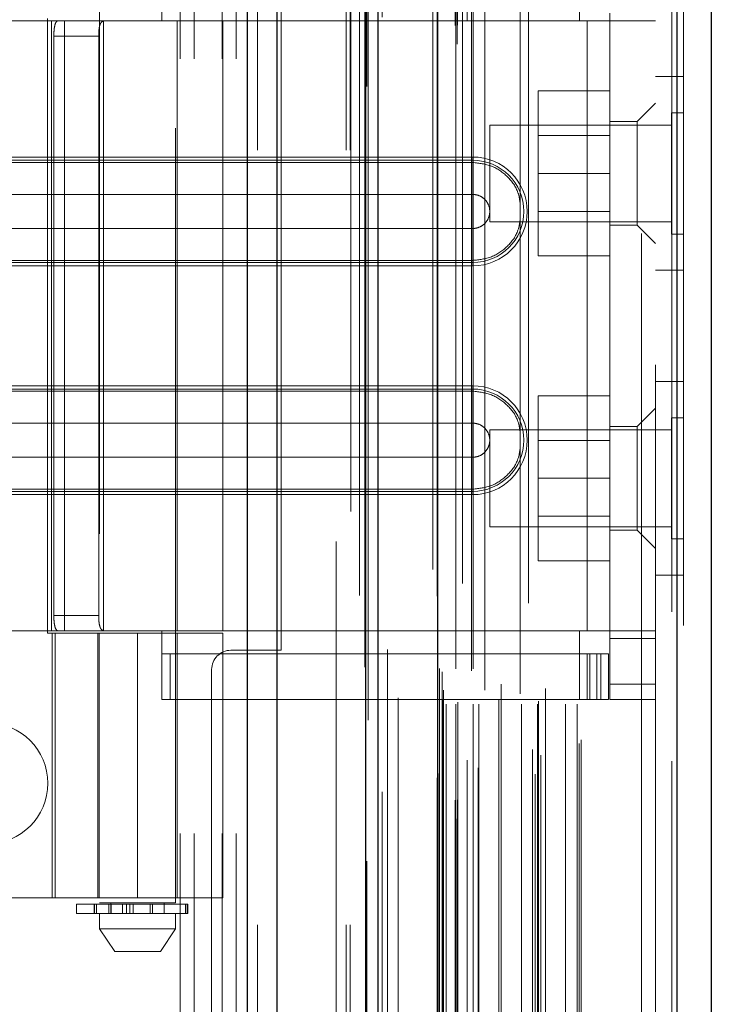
# Model space of a CAD drawing. Header units: inches. Extents: x 0.2 to 10.8, y 0.2 to 8.2.
# Tile 62 of 164: x 1.7861 to 1.8755, y 4.775 to 4.9021. Entities that reach past the tile are written whole.
import ezdxf

# ---------------------------------------------------------------- set-up
doc = ezdxf.new("R2010")
doc.units = ezdxf.units.IN
doc.header["$MEASUREMENT"] = 0
doc.linetypes.add('HIDDEN', pattern=[0.075, 0.05, -0.025])

msp = doc.modelspace()

# ---------------------------------------------------------------- linework, layer by layer
at = {"color": 7, "linetype": 'Continuous', "lineweight": 25}
for p, q in [((1.8155873, 3.085296), (1.8155873, 5.1527937)), ((1.8194057, 3.085296), (1.8194057, 5.1520855)), ((1.8308512, 3.085296), (1.8308512, 5.1467013)), ((1.8324329, 3.085296), (1.8324329, 5.146546)), ((1.8401147, 5.1311235), (1.8401147, 3.1009586)), ((1.8710273, 5.1256728), (1.8710273, 3.1064094)), ((1.8754896, 5.1239057), (1.8754896, 3.1081764))]:
    msp.add_line(p, q, dxfattribs=at)
at = {"color": 7, "linetype": 'HIDDEN', "lineweight": 18}
for p, q in [((1.8155873, 5.1527937), (1.8155873, 3.085296)), ((1.8155873, 5.1527937), (1.8155873, 3.085296)), ((1.8155873, 3.085296), (1.8155873, 5.1527937)), ((1.8168601, 3.085296), (1.8168601, 5.1520855)), ((1.8168601, 3.085296), (1.8168601, 5.1520855)), ((1.8194057, 3.085296), (1.8194057, 5.1520855)), ((1.8283057, 3.085296), (1.8283057, 5.1467013)), ((1.8283057, 3.085296), (1.8283057, 5.1467013)), ((1.8288329, 3.085296), (1.8288329, 5.146546)), ((1.8308512, 3.085296), (1.8308512, 5.1467013)), ((1.8310038, 3.0934764), (1.8310038, 5.1386057)), ((1.84265, 3.0989582), (1.84265, 5.1331239)), ((1.84265, 3.0989582), (1.84265, 5.1331239)), ((1.8394896, 5.1311235), (1.8394896, 3.1009586)), ((1.8423948, 3.1013607), (1.8423948, 5.1307214)), ((1.8427006, 3.1014146), (1.8427006, 5.1306675)), ((1.8439326, 3.1019994), (1.8439326, 5.1300827)), ((1.8329569, 3.1024517), (1.8329569, 5.1296335)), ((1.8433373, 5.1293352), (1.8433373, 3.1027295)), ((1.8300393, 5.1278021), (1.8300393, 3.1042747)), ((1.8400533, 5.1277071), (1.8400533, 3.1043751)), ((1.8400694, 3.1042492), (1.8400694, 5.1278329)), ((1.8527374, 3.1047376), (1.8527374, 5.1273445)), ((1.8403403, 3.1048274), (1.8403403, 5.1272547)), ((1.8403403, 3.1048274), (1.8403403, 5.1272547)), ((1.8453714, 3.1055421), (1.8453714, 5.1265412)), ((1.8518784, 5.1267901), (1.8518784, 3.1052946)), ((1.8439513, 3.1065277), (1.8439513, 5.1255545)), ((1.8534456, 3.1071576), (1.8534456, 5.1249266)), ((1.8704021, 5.1256728), (1.8704021, 3.1064094)), ((1.8704021, 3.1064094), (1.8704021, 5.1256728)), ((1.8710273, 3.1064094), (1.8710273, 5.1256728)), ((1.8523868, 3.1079191), (1.8523868, 5.1241631)), ((1.8718896, 5.1239057), (1.8718896, 3.1081764)), ((1.8350189, 3.1092155), (1.8350189, 5.1228668)), ((1.858397, 3.1087005), (1.858397, 5.1233816)), ((1.8586566, 3.1091389), (1.8586566, 5.1229432)), ((1.830742, 5.1185429), (1.830742, 3.1135406)), ((1.8407429, 3.1142693), (1.8407429, 5.1178129)), ((1.8407429, 3.1142693), (1.8407429, 5.1178129)), ((1.8412487, 3.1137693), (1.8412487, 5.1183129)), ((1.8412487, 3.1137693), (1.8412487, 5.1183129)), ((1.8424929, 5.1183129), (1.8424929, 3.1137693)), ((1.8424929, 3.1137693), (1.8424929, 5.1183129)), ((1.8427429, 3.1140193), (1.8427429, 5.1180629)), ((1.8444929, 5.1180629), (1.8444929, 3.1140193)), ((1.8447429, 3.1137693), (1.8447429, 5.1183129)), ((1.8447429, 5.1183129), (1.8447429, 3.1137693)), ((1.8454468, 3.1137693), (1.8454468, 5.1183129)), ((1.8480259, 3.1143192), (1.8480259, 5.1177719)), ((1.8509491, 3.1137693), (1.8509491, 5.1183129)), ((1.8530161, 3.1137693), (1.8530161, 5.1183129)), ((1.8531434, 3.1141677), (1.8531434, 5.1179162)), ((1.856637, 3.1137693), (1.856637, 5.1183129)), ((1.8581566, 3.1137693), (1.8581566, 5.1183129)), ((1.8581566, 3.1137693), (1.8581566, 5.1183129)), ((1.8408896, 3.1155661), (1.8408896, 5.1165161)), ((1.8540521, 3.1157889), (1.8540521, 5.1162933)), ((1.8462213, 5.1155652), (1.8462213, 3.1165003)), ((1.8483544, 3.1163464), (1.8483544, 5.1157357)), ((1.8483544, 3.1163464), (1.8483544, 5.1157357)), ((1.8507879, 5.1150756), (1.8507879, 3.1170073)), ((1.8403723, 3.118381), (1.8403723, 5.1137011)), ((1.8403723, 3.118381), (1.8403723, 5.1137011)), ((1.8407006, 3.1179172), (1.8407006, 5.114165)), ((1.8407006, 3.1179172), (1.8407006, 5.114165)), ((1.8311769, 5.1117143), (1.8311769, 3.1203763)), ((1.8311769, 5.1116933), (1.8311769, 3.120368)), ((1.8336572, 3.1208353), (1.8336572, 5.1112469)), ((1.8270329, 3.134746), (1.8270329, 5.097296)), ((1.8270329, 3.134746), (1.8270329, 5.097296)), ((1.8270329, 3.134746), (1.8270329, 5.097296)), ((1.8270329, 3.134746), (1.8270329, 5.097296)), ((1.8664896, 3.1575661), (1.8664896, 5.0745161)), ((1.8664896, 3.1575661), (1.8664896, 5.0745161)), ((1.8664896, 5.0745161), (1.8664896, 3.1575661)), ((1.8664896, 5.0745161), (1.8664896, 3.1575661)), ((1.8682896, 3.1575661), (1.8682896, 5.0745161)), ((1.8068829, 4.697046), (1.8068829, 5.028146)), ((1.8068829, 4.697046), (1.8068829, 5.028146)), ((1.8086829, 4.697046), (1.8086829, 5.028146)), ((1.8122829, 4.697046), (1.8122829, 5.028146)), ((1.8140829, 4.697046), (1.8140829, 5.028146)), ((1.8140829, 4.697046), (1.8140829, 5.028146)), ((1.7964392, 4.9357586), (1.7964392, 4.7881208)), ((1.8062817, 4.7881208), (1.8062817, 4.9357586)), ((1.80451, 4.9019712), (1.80451, 4.9108295)), ((1.858447, 4.9019712), (1.858447, 4.9108295)), ((1.8199329, 4.820721), (1.8199329, 4.904471)), ((1.862384, 4.9019712), (1.862384, 4.9029554)), ((1.7902249, 4.9019712), (1.7718329, 4.9019712)), ((1.7897282, 4.9022665), (1.7897282, 4.8229358)), ((1.7902249, 4.9019712), (1.7902249, 4.823231)), ((1.7919121, 4.9019712), (1.7902249, 4.9019712)), ((1.7902249, 4.9019712), (1.7902249, 4.823231)), ((1.7919121, 4.9019712), (1.7919121, 4.823231)), ((1.812384, 4.9019712), (1.7919121, 4.9019712)), ((1.7969737, 4.9019712), (1.7969737, 4.823231)), ((1.8064785, 4.823231), (1.8064785, 4.9019712)), ((1.812384, 4.823231), (1.812384, 4.9019712)), ((1.812384, 4.9019712), (1.858447, 4.9019712)), ((1.812384, 4.9019712), (1.858447, 4.9019712)), ((1.8594313, 4.9019712), (1.858447, 4.9019712)), ((1.8594313, 4.9019712), (1.8594313, 4.823231)), ((1.8682896, 4.9019712), (1.8594313, 4.9019712)), ((1.8594313, 4.9019712), (1.8594313, 4.823231)), ((1.862384, 4.9019712), (1.862384, 4.823231)), ((1.7905516, 4.9000027), (1.7905516, 4.8251995)), ((1.7905516, 4.9000027), (1.796342, 4.9000027)), ((1.796342, 4.9000027), (1.796342, 4.8251995)), ((1.8718896, 4.8947661), (1.8682896, 4.8947661)), ((1.862384, 4.8929161), (1.853134, 4.8929161)), ((1.853134, 4.8929161), (1.853134, 4.8822661)), ((1.8682896, 4.8913413), (1.8659273, 4.8889791)), ((1.8703271, 4.8900786), (1.8703271, 4.8822661)), ((1.8718896, 4.8900786), (1.8703271, 4.8900786)), ((1.8468896, 4.8885161), (1.8468896, 4.8822661)), ((1.8703271, 4.8885161), (1.8468896, 4.8885161)), ((1.8659273, 4.8889791), (1.862384, 4.8889791)), ((1.8659273, 4.8822861), (1.8659273, 4.8889791)), ((1.862384, 4.8871636), (1.853134, 4.8871636)), ((1.8446675, 4.8843936), (1.7718329, 4.8843936)), ((1.8446675, 4.8839672), (1.7718329, 4.8839672)), ((1.8446675, 4.8836913), (1.7718329, 4.8836913)), ((1.8446675, 4.8843936), (1.8446675, 4.8836913)), ((1.8446675, 4.8839672), (1.8446675, 4.8795622)), ((1.8468896, 4.8822661), (1.8468896, 4.8760161)), ((1.862384, 4.8822661), (1.853134, 4.8822661)), ((1.853134, 4.8822661), (1.853134, 4.8716161)), ((1.8659273, 4.8755932), (1.8659273, 4.8822861)), ((1.8703271, 4.8822661), (1.8703271, 4.8744536)), ((1.8446675, 4.8795622), (1.7718329, 4.8795622)), ((1.853134, 4.8773686), (1.862384, 4.8773686)), ((1.8468896, 4.8760161), (1.8703271, 4.8760161)), ((1.7718329, 4.8751676), (1.8446675, 4.8751676)), ((1.8446675, 4.8707626), (1.8446675, 4.8751676)), ((1.862384, 4.8755932), (1.8659273, 4.8755932)), ((1.8659273, 4.8755932), (1.8682896, 4.873231)), ((1.8703271, 4.8744536), (1.8718896, 4.8744536)), ((1.7718329, 4.8710385), (1.8446675, 4.8710385)), ((1.7718329, 4.8707626), (1.8446675, 4.8707626)), ((1.8446675, 4.8703362), (1.8446675, 4.8710385)), ((1.862384, 4.8716161), (1.853134, 4.8716161)), ((1.7718329, 4.8703362), (1.8446675, 4.8703362)), ((1.8682896, 4.8697661), (1.8718896, 4.8697661)), ((1.8718896, 4.8554161), (1.8682896, 4.8554161)), ((1.8446675, 4.854866), (1.7718329, 4.854866)), ((1.8446675, 4.8544396), (1.7718329, 4.8544396)), ((1.8446675, 4.8541637), (1.7718329, 4.8541637)), ((1.8446675, 4.854866), (1.8446675, 4.8541637)), ((1.8446675, 4.8544396), (1.8446675, 4.8500347)), ((1.862384, 4.8535661), (1.853134, 4.8535661)), ((1.853134, 4.8535661), (1.853134, 4.8429161)), ((1.8682896, 4.8519712), (1.8659273, 4.849609)), ((1.8703271, 4.8507286), (1.8703271, 4.8429161)), ((1.8718896, 4.8507286), (1.8703271, 4.8507286)), ((1.8446675, 4.8500347), (1.7718329, 4.8500347)), ((1.8468896, 4.8491661), (1.8468896, 4.8429161)), ((1.8703271, 4.8491661), (1.8468896, 4.8491661)), ((1.8659273, 4.849609), (1.862384, 4.849609)), ((1.8659273, 4.8362232), (1.8659273, 4.849609)), ((1.862384, 4.8478136), (1.853134, 4.8478136)), ((1.7718329, 4.84564), (1.8446675, 4.84564)), ((1.8446675, 4.8412351), (1.8446675, 4.84564)), ((1.8468896, 4.8429161), (1.8468896, 4.8366661)), ((1.862384, 4.8429161), (1.853134, 4.8429161)), ((1.853134, 4.8429161), (1.853134, 4.8322661)), ((1.8703271, 4.8429161), (1.8703271, 4.8351036)), ((1.7718329, 4.841511), (1.8446675, 4.841511)), ((1.8446675, 4.8408087), (1.8446675, 4.841511)), ((1.7718329, 4.8412351), (1.8446675, 4.8412351)), ((1.7718329, 4.8408087), (1.8446675, 4.8408087)), ((1.853134, 4.8380186), (1.862384, 4.8380186)), ((1.8468896, 4.8366661), (1.8703271, 4.8366661)), ((1.862384, 4.8362232), (1.8659273, 4.8362232)), ((1.8659273, 4.8362232), (1.8682896, 4.833861)), ((1.8703271, 4.8351036), (1.8718896, 4.8351036)), ((1.862384, 4.8322661), (1.853134, 4.8322661)), ((1.8682896, 4.8304161), (1.8718896, 4.8304161)), ((1.796342, 4.8251995), (1.7905516, 4.8251995)), ((1.7902249, 4.823231), (1.7718329, 4.823231)), ((1.7897282, 4.8229358), (1.8013604, 4.8229358)), ((1.7919121, 4.823231), (1.7902249, 4.823231)), ((1.7903368, 4.8229358), (1.7903368, 4.7887822)), ((1.7907124, 4.7887822), (1.7907124, 4.8229358)), ((1.812384, 4.823231), (1.7919121, 4.823231)), ((1.7962423, 4.8229358), (1.7962423, 4.7887822)), ((1.7964167, 4.8229358), (1.7964167, 4.7887822)), ((1.8013604, 4.8229358), (1.8013604, 4.7887822)), ((1.8013604, 4.8229358), (1.812384, 4.8229358)), ((1.8013604, 4.7887822), (1.8013604, 4.8229358)), ((1.80451, 4.8143728), (1.80451, 4.823231)), ((1.8064785, 4.7887822), (1.8064785, 4.8229358)), ((1.858447, 4.823231), (1.812384, 4.823231)), ((1.858447, 4.823231), (1.812384, 4.823231)), ((1.812384, 4.7887822), (1.812384, 4.8229358)), ((1.8594313, 4.823231), (1.858447, 4.823231)), ((1.858447, 4.8143728), (1.858447, 4.823231)), ((1.8682896, 4.823231), (1.8594313, 4.823231)), ((1.862384, 4.8222468), (1.862384, 4.823231)), ((1.8682896, 4.8222468), (1.862384, 4.8222468)), ((1.862384, 4.8222468), (1.862384, 4.8163413)), ((1.858447, 4.8202783), (1.80451, 4.8202783)), ((1.8055858, 4.8143728), (1.8055858, 4.8202783)), ((1.8134329, 4.820721), (1.8199329, 4.820721)), ((1.858447, 4.8202783), (1.8594313, 4.8202783)), ((1.8594313, 4.8202783), (1.8594313, 4.8143728)), ((1.8594313, 4.8202783), (1.8612029, 4.8202783)), ((1.859798, 4.8143728), (1.859798, 4.8202783)), ((1.8606907, 4.8143728), (1.8606907, 4.8202783)), ((1.8612029, 4.8143728), (1.8612029, 4.8202783)), ((1.8612029, 4.8202783), (1.8621872, 4.8202783)), ((1.8612029, 4.8143728), (1.8612029, 4.8202783)), ((1.8621872, 4.8143728), (1.8621872, 4.8202783)), ((1.8109329, 4.818221), (1.8109329, 4.409271)), ((1.8682896, 4.8163413), (1.862384, 4.8163413)), ((1.862384, 4.8143728), (1.862384, 4.8163413)), ((1.8682896, 4.8163413), (1.862384, 4.8163413)), ((1.858447, 4.8143728), (1.80451, 4.8143728)), ((1.8594313, 4.8143728), (1.858447, 4.8143728)), ((1.8612029, 4.8143728), (1.8594313, 4.8143728)), ((1.8621872, 4.8143728), (1.8612029, 4.8143728)), ((1.8682896, 4.8143728), (1.862384, 4.8143728)), ((1.7600218, 4.7887822), (1.8013604, 4.7887822)), ((1.8013604, 4.7881208), (1.7964392, 4.7881208)), ((1.7979155, 4.7881208), (1.7979155, 4.7867428)), ((1.812384, 4.7887822), (1.8013604, 4.7887822)), ((1.8062817, 4.7881208), (1.8013604, 4.7881208)), ((1.8048053, 4.7867428), (1.8048053, 4.7881208)), ((1.7934864, 4.7879239), (1.8077898, 4.7879239)), ((1.7934864, 4.7879239), (1.7934864, 4.7867428)), ((1.8077898, 4.7867428), (1.7934864, 4.7867428)), ((1.7957582, 4.7879239), (1.7957582, 4.7867428)), ((1.7957799, 4.7879239), (1.7957799, 4.7867428)), ((1.7957799, 4.7867428), (1.7957799, 4.7879239)), ((1.79605, 4.7867428), (1.79605, 4.7879239)), ((1.79605, 4.7879239), (1.79605, 4.7867428)), ((1.7964392, 4.7867428), (1.7964392, 4.7847743)), ((1.7976722, 4.7879239), (1.7976722, 4.7867428)), ((1.7976722, 4.7867428), (1.7976722, 4.7879239)), ((1.7979155, 4.7879239), (1.7979155, 4.7867428)), ((1.797959, 4.7867428), (1.797959, 4.7879239)), ((1.797959, 4.7879239), (1.797959, 4.7867428)), ((1.797964, 4.7867428), (1.797964, 4.7879239)), ((1.7994284, 4.7867428), (1.7994284, 4.7879239)), ((1.7994284, 4.7879239), (1.7994284, 4.7867428)), ((1.7999375, 4.7879239), (1.7999375, 4.7867428)), ((1.7999375, 4.7867428), (1.7999375, 4.7879239)), ((1.8003722, 4.7867428), (1.8003722, 4.7879239)), ((1.8003722, 4.7879239), (1.8003722, 4.7867428)), ((1.8008148, 4.7879239), (1.8008148, 4.7867428)), ((1.8008148, 4.7867428), (1.8008148, 4.7879239)), ((1.8030096, 4.7867428), (1.8030096, 4.7879239)), ((1.8030096, 4.7879239), (1.8030096, 4.7867428)), ((1.8032835, 4.7879239), (1.8032835, 4.7867428)), ((1.8032835, 4.7867428), (1.8032835, 4.7879239)), ((1.8062817, 4.7847743), (1.8062817, 4.7867428)), ((1.8075537, 4.7867428), (1.8075537, 4.7879239)), ((1.8075537, 4.7879239), (1.8075537, 4.7867428)), ((1.8077898, 4.7867428), (1.8077898, 4.7879239)), ((1.8077898, 4.7879239), (1.8077898, 4.7867428)), ((1.8077898, 4.7879239), (1.807862, 4.7879239)), ((1.807862, 4.7867428), (1.8077898, 4.7867428)), ((1.807862, 4.7867428), (1.807862, 4.7879239)), ((1.7964392, 4.7847743), (1.8013604, 4.7847743)), ((1.7964392, 4.7847743), (1.7984077, 4.7818216)), ((1.8013604, 4.7847743), (1.8062817, 4.7847743)), ((1.8043132, 4.7818216), (1.8062817, 4.7847743)), ((1.7984077, 4.7818216), (1.8013604, 4.7818216)), ((1.8013604, 4.7818216), (1.8043132, 4.7818216))]:
    msp.add_line(p, q, dxfattribs=at)
at = {"color": 7, "linetype": 'HIDDEN', "lineweight": 18, "flags": 128}
for points in [[(1.8288994, 5.13864), (1.8288992, 4.1241249), (1.8288994, 3.0934423)], [(1.8288994, 5.1386397), (1.8288992, 4.105419), (1.8288994, 3.0934402)], [(1.8300393, 5.1278155), (1.8300392, 4.1573942), (1.8300393, 3.1042679)], [(1.830742, 5.1185418), (1.8307415, 4.0947933), (1.830742, 3.1135509)], [(1.8350116, 3.1145633), (1.8350117, 4.1079463), (1.8350116, 5.117518)]]:
    msp.add_lwpolyline(points, dxfattribs=at)
at = {"color": 7, "linetype": 'HIDDEN', "lineweight": 18}
for centre, radius, start, end in [((1.8446675, 4.8773649), 0.0070287, 270, 90), ((1.8446675, 4.8773649), 0.0066023, 270, 90), ((1.8446675, 4.8478373), 0.0070287, 270, 90), ((1.8446675, 4.8478373), 0.0066023, 270, 90), ((1.8134329, 4.818221), 0.0025, 90, 180), ((1.7819579, 4.803546), 0.0078125, 270, 90)]:
    msp.add_arc(centre, radius, start, end, dxfattribs=at)
for points, knots in [([(1.7905516, 4.9000027), (1.7905516, 4.9002635), (1.7905614, 4.9005194), (1.790603, 4.9009972), (1.7906351, 4.901216), (1.7907256, 4.9015791), (1.7907849, 4.9017253), (1.7909294, 4.9019202), (1.7910159, 4.9019712), (1.791112, 4.9019712)], [0, 0, 0, 0, 0.25, 0.25, 0.5, 0.5, 0.75, 0.75, 1, 1, 1, 1]), ([(1.7971147, 4.9019712), (1.7969673, 4.9019712), (1.7968395, 4.9019257), (1.7966305, 4.9017369), (1.7965505, 4.9015934), (1.7964348, 4.9012306), (1.7963978, 4.901009), (1.7963519, 4.9005288), (1.796342, 4.9002668), (1.796342, 4.9000027)], [0, 0, 0, 0, 0.25, 0.25, 0.5, 0.5, 0.75, 0.75, 1, 1, 1, 1]), ([(1.8507879, 4.8784004), (1.8507238, 4.8788716), (1.8505478, 4.8801661), (1.8492301, 4.8819378), (1.8471584, 4.8834073), (1.8454978, 4.8835966), (1.8446675, 4.8836913)], [0, 0, 0, 0, 0.16020075, 0.44013383, 0.72006692, 1, 1, 1, 1]), ([(1.8446675, 4.8751676), (1.8449551, 4.8751676), (1.8452427, 4.8752247), (1.8457741, 4.8754449), (1.8460179, 4.8756078), (1.8464246, 4.8760145), (1.8465875, 4.8762583), (1.8468076, 4.8767897), (1.8468648, 4.8770773), (1.8468648, 4.8776525), (1.8468076, 4.87794), (1.8465875, 4.8784715), (1.8464246, 4.8787153), (1.8460179, 4.879122), (1.8457741, 4.8792849), (1.8452427, 4.879505), (1.8449551, 4.8795622), (1.8446675, 4.8795622)], [0, 0, 0, 0, 0.125, 0.125, 0.25, 0.25, 0.375, 0.375, 0.5, 0.5, 0.625, 0.625, 0.75, 0.75, 0.875, 0.875, 1, 1, 1, 1]), ([(1.8446675, 4.8710385), (1.8454978, 4.8711332), (1.8471584, 4.8713225), (1.8492301, 4.872792), (1.8505478, 4.8745637), (1.8507238, 4.8758582), (1.8507879, 4.8763294)], [0, 0, 0, 0, 0.27993308, 0.55986617, 0.83979925, 1, 1, 1, 1]), ([(1.8507879, 4.8488728), (1.8507238, 4.849344), (1.8505478, 4.8506385), (1.8492301, 4.8524102), (1.8471584, 4.8538797), (1.8454978, 4.854069), (1.8446675, 4.8541637)], [0, 0, 0, 0, 0.16020075, 0.44013383, 0.72006692, 1, 1, 1, 1]), ([(1.8446675, 4.84564), (1.8449551, 4.84564), (1.8452427, 4.8456972), (1.8457741, 4.8459173), (1.8460179, 4.8460802), (1.8464246, 4.846487), (1.8465875, 4.8467307), (1.8468076, 4.8472622), (1.8468648, 4.8475497), (1.8468648, 4.848125), (1.8468076, 4.8484125), (1.8465875, 4.8489439), (1.8464246, 4.8491877), (1.8460179, 4.8495945), (1.8457741, 4.8497573), (1.8452427, 4.8499775), (1.8449551, 4.8500347), (1.8446675, 4.8500347)], [0, 0, 0, 0, 0.125, 0.125, 0.25, 0.25, 0.375, 0.375, 0.5, 0.5, 0.625, 0.625, 0.75, 0.75, 0.875, 0.875, 1, 1, 1, 1]), ([(1.8446675, 4.841511), (1.8454978, 4.8416056), (1.8471584, 4.8417949), (1.8492301, 4.8432644), (1.8505478, 4.8450362), (1.8507238, 4.8463307), (1.8507879, 4.8468018)], [0, 0, 0, 0, 0.27993308, 0.55986617, 0.83979925, 1, 1, 1, 1]), ([(1.791112, 4.823231), (1.7910159, 4.823231), (1.7909304, 4.823281), (1.7907849, 4.8234766), (1.7907259, 4.8236222), (1.7906353, 4.8239851), (1.7906031, 4.8242049), (1.7905616, 4.8246796), (1.7905516, 4.8249387), (1.7905516, 4.8251995)], [0, 0, 0, 0, 0.25, 0.25, 0.5, 0.5, 0.75, 0.75, 1, 1, 1, 1]), ([(1.796342, 4.8251995), (1.796342, 4.8249354), (1.7963517, 4.824676), (1.7963977, 4.8241935), (1.7964346, 4.8239727), (1.79655, 4.8236099), (1.7966304, 4.8234657), (1.7968382, 4.8232774), (1.7969673, 4.823231), (1.7971147, 4.823231)], [0, 0, 0, 0, 0.25, 0.25, 0.5, 0.5, 0.75, 0.75, 1, 1, 1, 1])]:
    msp.add_open_spline(points, degree=3, knots=knots, dxfattribs=at)
for points in [[(1.8446675, 4.8836913), (1.8446675, 4.8828683), (1.8446675, 4.8808858), (1.8446675, 4.8785402), (1.8446675, 4.8773649)], [(1.8446675, 4.8795622), (1.8446675, 4.879013), (1.8446675, 4.878189), (1.8446675, 4.8773649)], [(1.8446675, 4.8773649), (1.8446675, 4.8761896), (1.8446675, 4.8738439), (1.8446675, 4.8718614), (1.8446675, 4.8710385)], [(1.8446675, 4.8773649), (1.8446675, 4.8765408), (1.8446675, 4.8757168), (1.8446675, 4.8751676)], [(1.8446675, 4.8541637), (1.8446675, 4.8533408), (1.8446675, 4.8513583), (1.8446675, 4.8490127), (1.8446675, 4.8478373)], [(1.8446675, 4.8500347), (1.8446675, 4.8494855), (1.8446675, 4.8486614), (1.8446675, 4.8478373)], [(1.8446675, 4.8478373), (1.8446675, 4.846662), (1.8446675, 4.8443164), (1.8446675, 4.8423339), (1.8446675, 4.841511)], [(1.8446675, 4.8478373), (1.8446675, 4.8470133), (1.8446675, 4.8461892), (1.8446675, 4.84564)]]:
    msp.add_open_spline(points, degree=3, dxfattribs=at)

doc.saveas('drawing.dxf')
